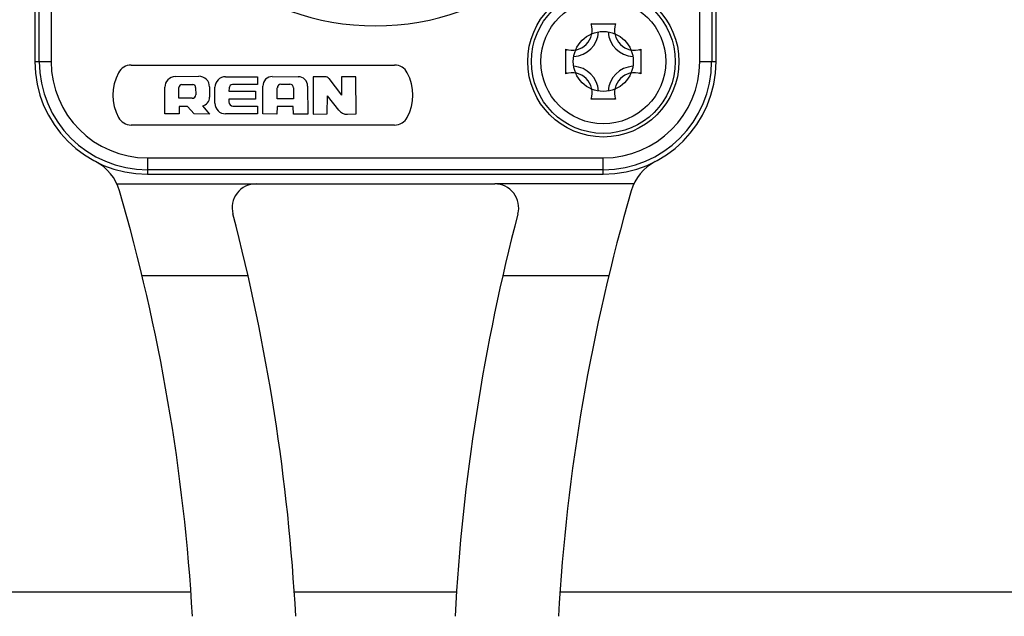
# Model space of a CAD drawing. Header units: millimetres. Extents: x 0 to 420, y 0 to 297.
# Tile 114 of 256: x 111.14 to 115.25, y 132.69 to 135.18. Entities that reach past the tile are written whole.
import ezdxf

# ---------------------------------------------------------------- set-up
doc = ezdxf.new("R2010")
doc.units = ezdxf.units.MM
doc.header["$LTSCALE"] = 23.1
doc.layers.get('0').update_dxf_attribs({"linetype": 'CONTINUOUS'})
doc.layers.add('DIM_PILOTEES', color=7, linetype='CONTINUOUS')
doc.styles.add('TEXTSTYLE_5', font='txt', dxfattribs={"width": 1.142857})
doc.dimstyles.new('DIMSTYLE_4', dxfattribs={"dimtxt": 2.5, "dimasz": 0.1875, "dimexe": 0.125, "dimexo": 0.0625, "dimgap": 1.25, "dimtad": 0, "dimtih": 1, "dimtoh": 1, "dimdsep": 46, "dimtxsty": 'TEXTSTYLE_5', "dimblk": '_FILLED', "dimblk1": '_FILLED', "dimblk2": '_FILLED', "dimcen": 0.09, "dimazin": 2, "dimtfac": 1, "dimtofl": 0, "dimtmove": 0, "dimatfit": 3, "dimldrblk": '_FILLED', "dimfxl": 1, "dimtolj": 1, "dimarcsym": 0})

# ---------------------------------------------------------------- blocks, each defined once
blk = doc.blocks.new('_FILLED')
at = {"color": 0, "linetype": 'BYBLOCK'}
blk.add_solid([(0, 0), (-1, 0.167), (-1, -0.167)], dxfattribs=at)
blk = doc.blocks.new('*D4')
at = {"layer": 'DIM_PILOTEES', "color": 2, "linetype": 'CONTINUOUS'}
for p, q in [((95.9146, 146.3862), (95.9146, 120.2775)), ((152.3359, 146.3862), (152.3359, 120.2775)), ((95.9146, 120.4025), (120.6777, 120.4025)), ((152.3359, 120.4025), (128.892, 120.4025))]:
    blk.add_line(p, q, dxfattribs=at)
at = {"layer": 'DIM_PILOTEES', "color": 2, "linetype": 'CONTINUOUS', "xscale": 0.1875, "yscale": 0.1875, "zscale": 0.1875, "rotation": 180}
blk.add_blockref('_FILLED', (95.9146, 120.4025), dxfattribs=at)
at = {"layer": 'DIM_PILOTEES', "color": 2, "linetype": 'CONTINUOUS', "xscale": 0.1875, "yscale": 0.1875, "zscale": 0.1875}
blk.add_blockref('_FILLED', (152.3359, 120.4025), dxfattribs=at)
at = {"layer": 'DIM_PILOTEES', "color": 2, "linetype": 'CONTINUOUS', "insert": (124.7849, 121.6525), "char_height": 2.5, "width": 8.571429, "attachment_point": 2, "line_spacing_factor": 0.9, "style": 'TEXTSTYLE_5'}
blk.add_mtext('{\\ftxt;\\W0.0001;\\H0.0001;\\~}{\\ftxt;\\W2.2857142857;\\H2.5; }{\\ftxt;\\W0.0001;\\H0.0001;\\~}', dxfattribs=at)
blk = doc.blocks.new('*D14')
at = {"layer": 'DIM_PILOTEES', "color": 2, "linetype": 'CONTINUOUS'}
for p, q in [((66.6639, 214.622), (63.6817, 214.622)), ((63.8067, 214.622), (63.8067, 170.2642)), ((124.0627, 214.622), (66.6639, 214.622)), ((63.8067, 129.4471), (63.8067, 165.2642)), ((66.6639, 129.4471), (63.6817, 129.4471)), ((98.8929, 129.4471), (66.6639, 129.4471))]:
    blk.add_line(p, q, dxfattribs=at)
at = {"layer": 'DIM_PILOTEES', "color": 2, "linetype": 'CONTINUOUS', "xscale": 0.1875, "yscale": 0.1875, "zscale": 0.1875}
for p, rotation in [((63.8067, 214.622), 90), ((63.8067, 129.4471), 270)]:
    blk.add_blockref('_FILLED', p, dxfattribs=dict(at, rotation=rotation))
at = {"layer": 'DIM_PILOTEES', "color": 2, "linetype": 'CONTINUOUS', "insert": (63.8067, 169.0142), "char_height": 2.5, "width": 8.571429, "attachment_point": 2, "line_spacing_factor": 0.9, "style": 'TEXTSTYLE_5'}
blk.add_mtext('{\\ftxt;\\W0.0001;\\H0.0001;\\~}{\\ftxt;\\W2.2857142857;\\H2.5; }{\\ftxt;\\W0.0001;\\H0.0001;\\~}', dxfattribs=at)

msp = doc.modelspace()

# ---------------------------------------------------------------- linework, layer by layer
at = {"color": 7, "linetype": 'CONTINUOUS'}
for p, q in [((111.2052, 137.4045), (111.2052, 135.0045)), ((114.0452, 135.0045), (114.0452, 137.4045)), ((111.2236, 135.0045), (111.2236, 135.2526)), ((111.2736, 135.2642), (111.2736, 135.0045)), ((113.9769, 135.0045), (113.9769, 135.2645)), ((114.0269, 135.2529), (114.0269, 135.0045)), ((113.5241, 135.1612), (113.6263, 135.1612)), ((113.4185, 134.9534), (113.4185, 135.0556)), ((113.7319, 135.0556), (113.7319, 134.9534)), ((111.2052, 135.0045), (111.2736, 135.0045)), ((113.9769, 135.0045), (114.0452, 135.0045)), ((111.6071, 134.9895), (112.7051, 134.9895)), ((111.791, 134.9413), (111.8889, 134.9426)), ((112.0002, 134.9411), (112.1334, 134.9411)), ((112.1334, 134.9411), (112.1334, 134.9081)), ((112.1954, 134.9415), (112.3035, 134.9412)), ((112.3658, 134.9409), (112.3651, 134.7849)), ((112.4151, 134.9409), (112.3658, 134.9409)), ((112.4308, 134.9331), (112.4842, 134.864)), ((112.4842, 134.941), (112.4842, 134.864)), ((112.5438, 134.9409), (112.4842, 134.941)), ((112.5443, 134.7862), (112.5438, 134.9409)), ((111.7474, 134.7862), (111.7475, 134.8971)), ((111.8058, 134.8515), (111.8062, 134.8961)), ((111.8184, 134.9082), (111.8635, 134.9084)), ((111.8758, 134.8964), (111.8764, 134.8658)), ((111.9337, 134.8985), (111.9338, 134.8556)), ((111.9563, 134.8304), (111.9564, 134.897)), ((112.015, 134.894), (112.0145, 134.8812)), ((112.0145, 134.8812), (112.1252, 134.8812)), ((112.1334, 134.9081), (112.0295, 134.9081)), ((112.1252, 134.8812), (112.1252, 134.8474)), ((112.1562, 134.7856), (112.156, 134.9023)), ((112.2158, 134.8489), (112.2163, 134.8949)), ((112.231, 134.9095), (112.269, 134.9097)), ((112.2838, 134.895), (112.2839, 134.8495)), ((112.3427, 134.9021), (112.3431, 134.7851)), ((111.8615, 134.851), (111.8058, 134.8515)), ((112.0144, 134.8474), (112.0143, 134.8361)), ((112.1252, 134.8474), (112.0144, 134.8474)), ((112.2839, 134.8495), (112.2158, 134.8489)), ((112.4247, 134.7857), (112.4254, 134.8614)), ((112.4722, 134.8016), (112.4254, 134.8614)), ((113.6263, 134.8478), (113.5241, 134.8478)), ((111.8424, 134.8175), (111.8065, 134.8169)), ((111.8065, 134.8169), (111.8068, 134.7863)), ((111.8703, 134.786), (111.8424, 134.8175)), ((111.9044, 134.8196), (111.9337, 134.7855)), ((112.0314, 134.8189), (112.1334, 134.8189)), ((112.1334, 134.8189), (112.1334, 134.7862)), ((112.2152, 134.8163), (112.2144, 134.7855)), ((112.2825, 134.8164), (112.2152, 134.8163)), ((112.2844, 134.7852), (112.2825, 134.8164)), ((111.8068, 134.7863), (111.7474, 134.7862)), ((111.9337, 134.7855), (111.8703, 134.786)), ((112.1334, 134.7862), (112.0005, 134.7862)), ((112.2144, 134.7855), (112.1562, 134.7856)), ((112.3431, 134.7851), (112.2844, 134.7852)), ((112.3651, 134.7849), (112.4247, 134.7857)), ((112.5087, 134.7847), (112.5443, 134.7862)), ((112.7051, 134.7395), (111.6071, 134.7395)), ((111.6752, 134.6028), (111.6752, 134.5345)), ((111.6752, 134.6028), (113.5752, 134.6028)), ((113.5752, 134.5345), (113.5752, 134.6028)), ((113.5752, 134.5528), (111.6752, 134.5528)), ((111.6752, 134.5345), (113.5752, 134.5345)), ((111.5475, 134.4949), (112.1279, 134.4945)), ((112.1279, 134.4945), (113.1226, 134.4945)), ((113.703, 134.4949), (113.1226, 134.4945)), ((112.0944, 134.111), (111.6527, 134.111)), ((113.5978, 134.111), (113.1561, 134.111)), ((111.8551, 132.792), (108.491, 132.792)), ((112.9634, 132.792), (112.2865, 132.792)), ((134.8551, 132.792), (113.3956, 132.792))]:
    msp.add_line(p, q, dxfattribs=at)
for radius in [0.315, 0.3, 0.26, 0.125]:
    msp.add_circle((113.5752, 135.0045), radius, dxfattribs=at)
for centre, radius, start, end in [((112.6252, 136.2045), 1.0516, 115.0345, 64.9655), ((113.4452, 135.1345), 0.0833, 251.3025, 18.6975), ((113.4005, 134.9888), 0.2122, 52.6469, 54.3435), ((113.75, 134.9888), 0.2122, 125.6565, 127.3531), ((113.7052, 135.1345), 0.0833, 161.3025, 288.6975), ((113.4452, 135.1345), 0.11, 273.5159, 356.4444), ((113.7052, 135.1345), 0.11, 183.52, 266.4752), ((113.5909, 135.1792), 0.2122, 215.6565, 217.3531), ((113.5596, 135.1792), 0.2122, 322.6469, 324.3435), ((111.6752, 135.0045), 0.47, 180, 270), ((111.6752, 135.0045), 0.4516, 180, 270), ((111.6752, 135.0045), 0.4017, 180, 270), ((113.5752, 135.0045), 0.47, 270, 360), ((113.5752, 135.0045), 0.4516, 270, 360), ((113.5752, 135.0045), 0.4017, 270, 360), ((111.7311, 134.8645), 0.2, 152.336, 207.6726), ((111.6071, 134.9295), 0.06, 90, 152.336), ((112.7051, 134.9295), 0.06, 27.6927, 90), ((112.5811, 134.8645), 0.2, 332.336, 27.6726), ((113.5909, 134.8297), 0.2122, 142.6469, 144.3435), ((113.4452, 134.8745), 0.0833, 341.3025, 108.6975), ((113.4452, 134.8745), 0.11, 3.52, 86.4752), ((113.7052, 134.8745), 0.11, 93.5159, 176.4444), ((113.7052, 134.8745), 0.0833, 71.3025, 198.6975), ((113.5596, 134.8297), 0.2122, 35.6565, 37.3531), ((111.7916, 134.8971), 0.0442, 90.7976, 179.942), ((111.8895, 134.8985), 0.0442, 0.0156, 90.7976), ((112.0006, 134.897), 0.0442, 90.549, 179.917), ((112.1953, 134.9023), 0.0393, 89.8189, 180.0029), ((112.3034, 134.9019), 0.0393, 0.2282, 89.8189), ((112.415, 134.9209), 0.02, 37.7165, 89.6246), ((111.8185, 134.896), 0.0123, 90.228, 179.5589), ((111.8635, 134.8962), 0.0123, 1.1095, 90.228), ((112.0297, 134.8934), 0.0147, 90.9509, 177.6128), ((112.2311, 134.8947), 0.0147, 90.319, 179.2664), ((112.2691, 134.895), 0.0147, 0.1006, 90.319), ((111.8616, 134.8658), 0.0147, 269.4845, 0.1809), ((111.8969, 134.8556), 0.0368, 281.6341, 0.0003), ((112.0005, 134.8304), 0.0442, 179.9953, 269.7243), ((112.0315, 134.8361), 0.0172, 179.8679, 269.6671), ((113.4005, 135.0201), 0.2122, 305.6565, 307.3531), ((113.75, 135.0201), 0.2122, 232.6469, 234.3435), ((112.5069, 134.8287), 0.044, 218.0424, 272.3613), ((111.6071, 134.7995), 0.06, 207.6927, 270), ((112.7051, 134.7995), 0.06, 270, 332.336), ((111.3665, 134.4098), 0.2, 16.1826, 62.5605), ((113.884, 134.4098), 0.2, 117.4395, 163.8176), ((103.8755, 132.236), 8, 3.26832, 16.18257), ((112.1279, 134.3945), 0.1, 90.0091, 194.6578), ((113.1225, 134.3945), 0.1, 345.3422, 89.9945), ((121.3749, 132.236), 8, 163.81743, 176.73174), ((103.8755, 132.236), 8.43, 3.10127, 14.65778), ((121.3749, 132.236), 8.43, 165.34222, 176.89874)]:
    msp.add_arc(centre, radius, start, end, dxfattribs=at)

# ---------------------------------------------------------------- dimensions: what is measured, and where the dimension line sits
at = {"layer": 'DIM_PILOTEES', "color": 2, "linetype": 'CONTINUOUS'}
dim = msp.add_linear_dim(base=(63.8067, 214.622), p1=(98.9554, 129.4471), p2=(124.1252, 214.622), angle=90, text='{\\ftxt;\\W0.0001;\\H0.0001;\\~}{\\ftxt;\\W2.2857142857;\\H2.5; }{\\ftxt;\\W0.0001;\\H0.0001;\\~}', dimstyle='DIMSTYLE_4', dxfattribs=at)
dim.commit()
dim.dimension.update_dxf_attribs({"geometry": '*D14', "text_midpoint": (60.9496, 166.5142), "dimtype": 160})
dim = msp.add_linear_dim(base=(152.3359, 120.4025), p1=(95.9146, 146.4487), p2=(152.3359, 146.4487), text='{\\ftxt;\\W0.0001;\\H0.0001;\\~}{\\ftxt;\\W2.2857142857;\\H2.5; }{\\ftxt;\\W0.0001;\\H0.0001;\\~}', dimstyle='DIMSTYLE_4', dxfattribs=at)
dim.commit()
dim.dimension.update_dxf_attribs({"geometry": '*D4', "text_midpoint": (121.9277, 119.1525), "dimtype": 160})

doc.saveas('drawing.dxf')
